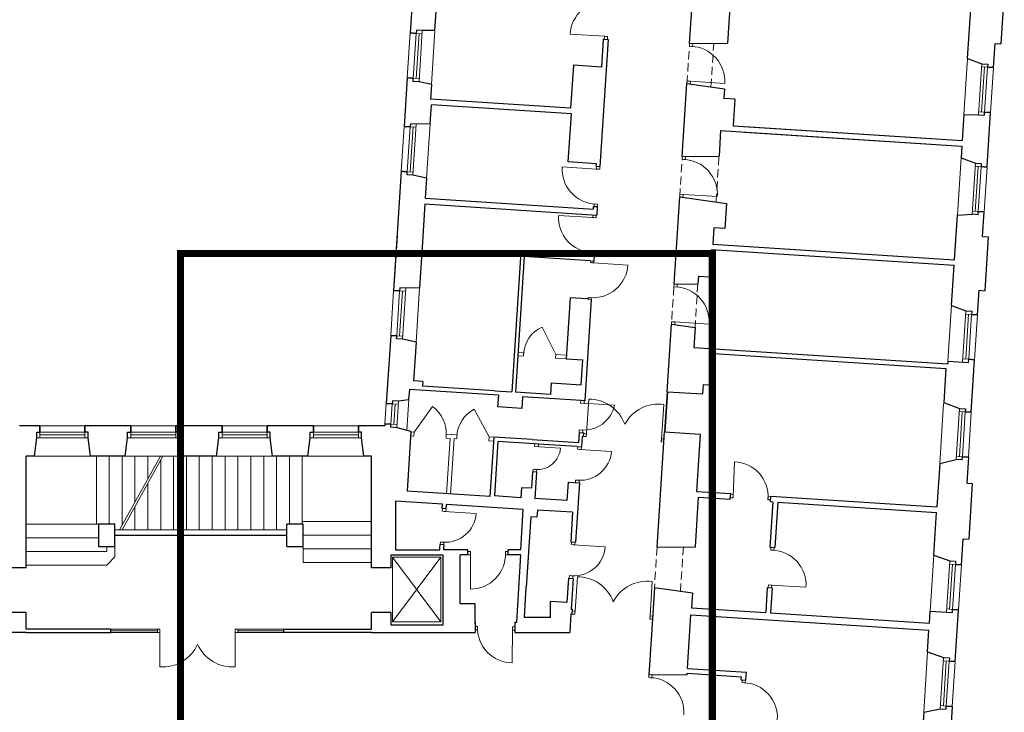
# Model space of a CAD drawing. Header units: centimetres. Extents: x 690840 to 714026, y 27673 to 40762.
# Tile 69 of 162: x 701422 to 701544, y 34511 to 34597. Entities that reach past the tile are written whole.
import ezdxf

# ---------------------------------------------------------------- set-up
doc = ezdxf.new("R2010")
doc.units = ezdxf.units.CM
doc.linetypes.add('DASHED', pattern=[19.05, 12.7, -6.35])
for name, color, linetype, lineweight in [('Drzwi i okna', 51, 'Continuous', 9), ('Przekrojowa', 253, 'Continuous', 25), ('Ramka', 255, 'Continuous', 9), ('S3_obrys zakresu', 1, 'Continuous', 5), ('Widokowa', 140, 'Continuous', 9)]:
    doc.layers.add(name, color=color, linetype=linetype, lineweight=lineweight)

# ---------------------------------------------------------------- blocks, each defined once
blk = doc.blocks.new('zw$2918')
at = {"layer": 'Drzwi i okna', "color": 0}
for p, q in [((3449.9, -1485.6), (3364.5, -1480.3)), ((3448.9, -1485.5), (3457.8, -1486.1)), ((3449.4, -1492.6), (3449.9, -1485.6)), ((3457.8, -1486.1), (3457.4, -1493.1)), ((3661.2, -1510.3), (3661.7, -1503.7)), ((3670.2, -1510.9), (3661.2, -1510.3)), ((3669.2, -1510.8), (3669.6, -1504.2)), ((3669.2, -1510.8), (3669.2, -1510.8)), ((3669.6, -1504.2), (3669.6, -1504.2)), ((3655.6, -1597), (3655.2, -1603.5)), ((3664.6, -1597.6), (3655.6, -1597)), ((3663.2, -1604), (3663.6, -1597.5)), ((3663.6, -1597.5), (3748.9, -1603)), ((3642.9, -1791.7), (3643.5, -1785.1)), ((3650.9, -1792.2), (3651.4, -1785)), ((3651.3, -1785.6), (3651.3, -1785.6)), ((3430.1, -1816), (3344.8, -1810.6)), ((3430.5, -1809), (3430.1, -1816)), ((3438.1, -1816.6), (3438.5, -1809.5)), ((3651.9, -1792.3), (3642.9, -1791.7)), ((3650.9, -1792.2), (3650.9, -1792.2)), ((3429.1, -1816), (3438.1, -1816.6)), ((3637.4, -1878.4), (3637, -1884.9)), ((3646.4, -1879), (3637.4, -1878.4)), ((3644.9, -1886), (3645.4, -1879)), ((3645.4, -1879), (3730.7, -1884.4)), ((3423.5, -1902.7), (3432.5, -1903.3)), ((3424.5, -1902.8), (3424.1, -1908.8)), ((3432.5, -1903.3), (3432.1, -1909.3)), ((3421.3, -1936.7), (3336, -1931.2)), ((3421.8, -1929.7), (3421.3, -1936.7)), ((3429.3, -1937.3), (3429.7, -1930.2)), ((3420.3, -1936.7), (3429.3, -1937.3)), ((3414.7, -2023.4), (3423.7, -2024)), ((3415.7, -2023.5), (3415.3, -2029.5)), ((3423.7, -2024), (3423.3, -2030)), ((3415.1, -2048.8), (3415.3, -2044.5)), ((3424, -2049.4), (3415.1, -2048.8)), ((3423.3, -2045.1), (3423, -2049.3)), ((3423, -2049.3), (3508.4, -2054.9)), ((3622.6, -2109.1), (3623, -2102.5)), ((3630.6, -2109.6), (3631, -2103)), ((3631, -2103), (3631, -2103)), ((3631.6, -2109.6), (3622.6, -2109.1)), ((3630.6, -2109.6), (3630.6, -2109.5)), ((3409.4, -2135.5), (3409.1, -2139.3)), ((3418.4, -2136.1), (3409.4, -2135.5)), ((3417.4, -2136), (3417.1, -2139.9)), ((3617, -2195.8), (3616.6, -2202.3)), ((3626, -2196.4), (3617, -2195.8)), ((3624.6, -2202.8), (3625, -2196.3)), ((3625, -2196.3), (3710.3, -2201.8)), ((3390.5, -2398.4), (3390.9, -2391.8)), ((3399.6, -2399), (3390.6, -2398.4)), ((3395, -2398.7), (3474.8, -2403.8)), ((3399.5, -2399), (3399.9, -2392.4)), ((3405.2, -2473.6), (3411.2, -2388.3)), ((3591.8, -2486.9), (3598, -2401.6)), ((3387.1, -2464.9), (3386.7, -2471.4)), ((3396.1, -2465.5), (3387.1, -2464.9)), ((3395.7, -2472), (3396.1, -2465.5)), ((3405.3, -2472.6), (3404.7, -2481.6)), ((3404.7, -2481.6), (3398.2, -2481.2)), ((3398.7, -2473.2), (3405.2, -2473.6)), ((3591.8, -2485.9), (3591.2, -2494.9)), ((3591.2, -2494.9), (3597.7, -2495.4)), ((3598.2, -2487.4), (3591.8, -2486.9)), ((3276.3, -2506.3), (3276.7, -2499.7)), ((3285.3, -2506.8), (3276.3, -2506.3)), ((3276.3, -2506.3), (3340.7, -2510.4)), ((3285.3, -2506.8), (3285.7, -2500.3)), ((3383.1, -2513.1), (3383.5, -2506.6)), ((3392.1, -2513.7), (3383.2, -2513.2)), ((3387.6, -2513.4), (3467.4, -2518.6)), ((3392.1, -2513.7), (3392.5, -2507.1)), ((3769.9, -2629.7), (3773.5, -2544.3)), ((3272.7, -2563.1), (3272.2, -2569.5)), ((3281.6, -2563.6), (3272.7, -2563.1)), ((3281.2, -2570.1), (3281.6, -2563.6)), ((3378.2, -2589.9), (3377.7, -2596.4)), ((3387.1, -2590.5), (3378.2, -2589.9)), ((3386.7, -2597), (3387.1, -2590.5)), ((3769.7, -2634.2), (3763.1, -2633.9)), ((3770.1, -2626.3), (3763.5, -2625.9)), ((3770.2, -2625.3), (3769.7, -2634.2)), ((3857, -2629.9), (3856.5, -2638.9)), ((3856.5, -2638.9), (3863, -2639.3)), ((3863.4, -2631.3), (3856.9, -2630.9)), ((3046.8, -2667.4), (3047.3, -2660.8)), ((3055.9, -2667.9), (3046.9, -2667.4)), ((3051.3, -2667.7), (3131.2, -2672.8)), ((3055.8, -2667.9), (3056.2, -2661.4)), ((3041.9, -2744.1), (3041.5, -2750.6)), ((3050.9, -2744.7), (3041.9, -2744.1)), ((3050.5, -2751.2), (3050.9, -2744.7)), ((3367.7, -2750.6), (3368.1, -2744.1)), ((3376.7, -2751.2), (3367.7, -2750.6)), ((3372.2, -2750.9), (3452, -2756.1)), ((3376.7, -2751.2), (3377.1, -2744.6)), ((3863.3, -2763.9), (3863.8, -2757.2)), ((3872.3, -2764.5), (3863.3, -2763.9)), ((3871.3, -2764.4), (3871.7, -2757.7)), ((3116.9, -2767.6), (3110.4, -2767.5)), ((3110.4, -2775.5), (3116.9, -2775.6)), ((3116.9, -2775.6), (3116.7, -2861.1)), ((3116.9, -2776.6), (3116.9, -2767.6)), ((3203.8, -2776.7), (3203.8, -2767.7)), ((3203.8, -2767.7), (3210.4, -2767.7)), ((3203.8, -2775.7), (3210.4, -2775.7)), ((3362.7, -2827.4), (3362.3, -2833.9)), ((3371.7, -2828), (3362.7, -2827.4)), ((3371.3, -2834.5), (3371.7, -2828)), ((3376.8, -2915.7), (3382.7, -2830.4)), ((3563.4, -2927.7), (3569, -2842.4)), ((3857.8, -2850.7), (3857.4, -2857.1)), ((3866.8, -2851.2), (3857.8, -2850.7)), ((3865.3, -2857.6), (3865.7, -2851.2)), ((3865.7, -2851.2), (3951.1, -2856.6)), ((3376.2, -2923.6), (3369.7, -2923.2)), ((3370.2, -2915.3), (3376.7, -2915.7)), ((3376.8, -2914.7), (3376.2, -2923.6)), ((3563.4, -2926.7), (3562.8, -2935.7)), ((3562.8, -2935.7), (3569.3, -2936.1)), ((3569.9, -2928.2), (3563.4, -2927.7)), ((2344.7, -2961.1), (2338.2, -2961.1)), ((2344.7, -2970.1), (2344.7, -2961.1)), ((2531.8, -2970.1), (2531.7, -2961.1)), ((2531.7, -2961.1), (2538.2, -2961.1)), ((3134.3, -2954.4), (3128.8, -2954.3)), ((3134.2, -2962.4), (3128.8, -2962.3)), ((3134.2, -2963.4), (3134.3, -2954.4)), ((3221.2, -2959.2), (3220.4, -3044.7)), ((3221.1, -2964.2), (3221.2, -2955.2)), ((3221.2, -2955.2), (3227.9, -2955.2)), ((2338.2, -2969.1), (2344.7, -2969.1)), ((2344.7, -2969.1), (2344.6, -3054.6)), ((2538.2, -2969.1), (2531.8, -2969.1)), ((2531.8, -2969.1), (2531.9, -3054.6)), ((3227.4, -2963.2), (3221.2, -2963.2)), ((3559.9, -3081.2), (3560.3, -3074.6)), ((3568.8, -3081.8), (3559.9, -3081.2)), ((3567.8, -3081.8), (3568.3, -3075.1)), ((3792, -3093.7), (3792.4, -3087)), ((3800.9, -3094.3), (3792, -3093.7)), ((3800, -3094.2), (3800.4, -3087.5))]:
    blk.add_line(p, q, dxfattribs=at)
at = {"layer": 'Drzwi i okna', "color": 0, "ltscale": 1.6}
for p, q in [((3329.2, -2277.6), (3294.8, -2209.1)), ((2976.8, -2470.3), (3022.7, -2406.9)), ((3163, -2482.3), (3125.6, -2413.6))]:
    blk.add_line(p, q, dxfattribs=at)
for centre, radius, start, end in [((3451.1, -1485.5), 86.7, 84.979, 176.5896), ((3662.4, -1597.3), 86.7, 356.2036, 87.8142), ((3431.3, -1816.3), 86.7, 176.193, 267.8036), ((3644.1, -1878.7), 86.7, 356.2036, 87.8142), ((3422.5, -1937), 86.7, 176.193, 267.8036), ((3421.8, -2049.4), 86.7, 264.7676, 356.3783), ((3623.8, -2196), 86.7, 356.2036, 87.8142), ((3326.4, -2279.7), 77.4, 114.1138, 177.9529), ((3410.9, -2483.8), 95.4, 20.051, 89.8558), ((2975.9, -2472.7), 80.7, 354.5264, 54.6033), ((3163.5, -2484.8), 80.7, 117.9982, 178.0752), ((3399, -2388.1), 77.4, 264.5446, 348.3084), ((3584.7, -2496.1), 95.4, 81.999, 151.8038), ((3283.1, -2505.9), 57.8, 264.0905, 355.5263), ((3770.1, -2631), 86.7, 356.1135, 87.7241), ((3864.5, -2850.9), 86.7, 356.2036, 87.8142), ((3117.1, -2774.3), 86.7, 269.771, 1.3816), ((3382.5, -2925.8), 95.4, 20.4286, 90.2334), ((3556.3, -2937), 95.4, 82.3767, 152.1814), ((3221, -2957.9), 86.7, 177.9873, 269.5979), ((2351.1, -2959.4), 95.4, 266.0716, 335.8764), ((2525.3, -2959.4), 95.4, 204.1236, 273.9284), ((3561, -3168.2), 86.7, 356.2036, 87.8142), ((3793.2, -3180.7), 86.7, 356.2036, 87.8142)]:
    blk.add_arc(centre, radius, start, end, dxfattribs=at)
at = {"layer": 'Drzwi i okna', "color": 0}
for centre, radius, start, end in [((3458.1, -1407.8), 78.2, 264.816, 268.1145), ((3428.5, -1894.2), 78.2, 84.6681, 87.9667), ((3419.7, -2014.9), 78.2, 84.6681, 87.9667), ((3414.5, -2127.1), 78.2, 84.6046, 87.9032), ((3482.9, -2482.5), 78.2, 174.3635, 177.6621), ((3513.6, -2484.6), 78.2, 354.1927, 357.4913), ((3389.8, -2512.7), 77.8, 266.3349, 355.7089), ((3283.2, -2485.4), 78.2, 264.6739, 267.9724), ((3388.7, -2512.3), 78.2, 264.6779, 267.9764), ((3778.7, -2630.1), 78.2, 355.2588, 358.5574), ((3053.6, -2667), 77.8, 266.3349, 355.7089), ((3052.5, -2666.5), 78.2, 264.6779, 267.9764), ((3374.4, -2750.2), 77.8, 266.3349, 355.7089), ((3195, -2772.3), 78.2, 178.2461, 181.5447), ((3373.3, -2749.8), 78.2, 264.6779, 267.9764), ((3454.5, -2924), 78.2, 174.7412, 178.0397), ((3485.2, -2926), 78.2, 354.5703, 357.8689), ((3143.1, -2959), 78.2, 357.8242, 1.1228), ((2422.8, -2965.8), 78.2, 178.2653, 181.5639), ((2453.6, -2965.8), 78.2, 358.4361, 1.7347)]:
    blk.add_arc(centre, radius, start, end, dxfattribs=at)
at = {"layer": 'Przekrojowa', "color": 0, "ltscale": 1.6}
for p, q in [((2983, -1227.9), (2966.9, -1477.4)), ((3028.5, -1470.8), (3039.3, -1304.8)), ((3764.6, -1367.5), (3755.9, -1502.6)), ((4444.1, -1367.3), (4435.3, -1504.5)), ((3661.7, -1503.7), (3667.2, -1417.9)), ((4352.7, -1540.8), (4361.4, -1406)), ((3028.5, -1470.8), (2997.1, -1471.5)), ((3458.9, -1493.2), (3438.5, -1809.5)), ((3446.9, -1492.4), (3442.4, -1562.3)), ((3446.9, -1492.4), (3458.9, -1493.2)), ((3661.7, -1503.7), (3755.9, -1502.6)), ((4417.4, -1563.4), (4421.3, -1503.6)), ((4421.3, -1503.6), (4435.3, -1504.5)), ((4352.7, -1540.8), (4388.2, -1553.8)), ((3372.6, -1557.8), (3365.7, -1664.6)), ((3442.4, -1562.3), (3372.6, -1557.8)), ((2959.7, -1589.1), (2951.9, -1709.9)), ((3019.8, -1605.3), (2988.9, -1598.8)), ((3019.8, -1605.3), (3017.4, -1642.1)), ((3643.5, -1785.1), (3655.2, -1603.5)), ((3655.2, -1603.5), (3748.6, -1616.7)), ((3748.6, -1616.7), (3747, -1640.5)), ((3016.5, -1703.3), (3019.5, -1656.2)), ((3365.7, -1664.6), (3017.4, -1642.1)), ((3367.8, -1678.7), (3019.5, -1656.2)), ((3774, -1642.2), (3747, -1640.5)), ((3774, -1642.2), (3769.7, -1708.5)), ((3360.1, -1798.2), (3367.8, -1678.7)), ((4343.7, -1680.4), (4339.5, -1745.3)), ((4343.7, -1680.3), (4380, -1681)), ((4401.5, -1809.9), (4410.2, -1675.2)), ((3016.5, -1703.3), (2982.1, -1704)), ((3769.7, -1708.5), (4339.5, -1745.3)), ((3769.7, -1708.5), (4339.5, -1745.3)), ((3798.6, -1710.4), (4339.5, -1745.3)), ((3798.6, -1710.4), (4339.5, -1745.3)), ((3738.9, -1720.1), (3734.8, -1784)), ((3738.9, -1720.1), (4338.6, -1758.9)), ((3797.8, -1723.9), (4338.6, -1758.9)), ((4338.6, -1758.9), (4336.8, -1788.2)), ((3643.4, -1785.1), (3734.8, -1784)), ((3429.9, -1802.7), (3360.1, -1798.2)), ((3429.5, -1809), (3429.9, -1802.7)), ((3429.5, -1809), (3438.5, -1809.5)), ((4336.8, -1788.2), (4372.3, -1801.2)), ((2944.7, -1821.6), (2925.6, -2118)), ((3007.7, -1838.5), (2973.9, -1831.3)), ((3007.7, -1838.5), (3004.5, -1888.8)), ((3623, -2102.5), (3637, -1884.9)), ((3637, -1884.9), (3753.3, -1901.4)), ((3003.6, -1902.7), (2997.4, -1998.2)), ((3003.6, -1902.7), (3430.7, -1930.3)), ((3004.5, -1888.8), (3422.6, -1915.7)), ((3422.6, -1915.7), (3423.1, -1908.8)), ((3423.1, -1908.8), (3432.1, -1909.3)), ((3432.1, -1909.3), (3430.7, -1930.3)), ((3753.3, -1901.4), (3749.2, -1964.3)), ((4320.4, -2041.7), (4327.5, -1931.1)), ((4327.5, -1931.1), (4364.1, -1928.5)), ((4378.8, -1929.5), (4364.1, -1928.5)), ((4390.3, -1983.6), (4394.2, -1922.7)), ((2934.4, -1981.3), (2925.6, -2118)), ((3722.3, -1962.5), (3719.6, -2002.9)), ((3749.2, -1964.3), (3722.3, -1962.5)), ((2997.4, -1998.2), (2990.1, -2111.4)), ((3719.6, -2002.9), (4320.4, -2041.7)), ((4390.3, -1983.6), (4404.3, -1984.5)), ((4404.3, -1984.5), (4395.6, -2118.6)), ((3242.4, -2022.4), (3219.9, -2370.6)), ((3415, -2033.5), (3242.4, -2022.4)), ((3415.2, -2029.5), (3415, -2033.5)), ((3415.2, -2029.5), (3424.3, -2030.1)), ((3424.3, -2030.1), (3423.3, -2045.1)), ((3715.8, -2016.3), (3711.4, -2084.1)), ((3715.8, -2016.3), (4319.5, -2055.2)), ((3250.6, -2033.9), (3228.7, -2371.2)), ((3414.3, -2044.5), (3250.6, -2033.9)), ((3414.3, -2044.5), (3423.3, -2045.1)), ((4313, -2155.9), (4319.5, -2055.2)), ((3623, -2102.5), (3682.2, -2101.8)), ((3683.4, -2082.3), (3682.2, -2101.8)), ((3683.4, -2082.3), (3711.4, -2084.1)), ((2990.1, -2111.4), (2955.8, -2112.2)), ((4377.7, -2178.6), (4381.7, -2117.7)), ((4381.7, -2117.7), (4395.6, -2118.6)), ((3364.3, -2136.4), (3354.5, -2288.2)), ((3408.1, -2139.3), (3364.3, -2136.4)), ((3417.1, -2139.9), (3400.8, -2392.4)), ((3408.1, -2139.3), (3417.2, -2139.9)), ((4313, -2155.9), (4348.5, -2168.9)), ((3605.8, -2369.9), (3616.6, -2202.3)), ((3616.6, -2202.3), (3675.2, -2210.6)), ((3675.2, -2210.6), (3672, -2260)), ((2918.4, -2229.8), (2907.4, -2399.4)), ((2981.4, -2246.6), (2947.6, -2239.5)), ((2981.4, -2246.6), (2975.2, -2342.8)), ((3672, -2260), (4303.7, -2300.7)), ((3718.1, -2353.1), (3723.1, -2275.3)), ((3723.1, -2275.3), (4298.9, -2312.4)), ((3354.5, -2288.2), (3396.2, -2290.9)), ((3392.2, -2352.8), (3396.2, -2290.9)), ((4304.1, -2293.9), (4303.7, -2300.7)), ((4362.1, -2421.1), (4370.5, -2290.4)), ((4298.9, -2312.4), (4293.5, -2397)), ((2998.2, -2344.3), (2975.2, -2342.8)), ((2998.2, -2344.3), (2997.4, -2356.3)), ((3317.6, -2348), (3315.7, -2376.8)), ((3317.6, -2348), (3392.2, -2352.8)), ((2964.8, -2364.3), (2963.1, -2390.5)), ((3186.3, -2378.6), (2964.8, -2364.3)), ((3177.2, -2367.9), (2997.4, -2356.3)), ((3177.2, -2367.9), (3219.9, -2370.6)), ((3315.7, -2376.8), (3228.7, -2371.2)), ((3605.8, -2369.9), (3694.6, -2375.6)), ((3694.6, -2375.6), (3696.1, -2351.7)), ((3696.1, -2351.7), (3718.1, -2353.1)), ((2963.1, -2390.5), (2937.6, -2393.6)), ((3186.3, -2378.6), (3184.4, -2407.5)), ((3246.1, -2382.5), (3244.3, -2411.4)), ((3391.8, -2391.9), (3246.1, -2382.5)), ((3400.8, -2392.4), (3391.8, -2391.9)), ((4293.5, -2397), (4332.9, -2411.4)), ((3244.3, -2411.4), (3184.4, -2407.5)), ((2046.2, -2455.3), (1995.8, -2455.3)), ((2272.2, -2455.3), (2158.2, -2455.3)), ((2499.2, -2455.3), (2384.2, -2455.3)), ((2726.2, -2455.3), (2611.2, -2455.3)), ((2903.8, -2455.3), (2838.2, -2455.3)), ((2904.2, -2449.8), (2903.8, -2455.3)), ((2968.8, -2468.8), (2932.2, -2459.4)), ((2968.8, -2468.8), (2959.2, -2617.5)), ((3386.7, -2471.4), (3385.1, -2496.6)), ((3386.7, -2471.4), (3398.8, -2472.2)), ((3398.2, -2481.2), (3398.8, -2472.2)), ((3580.8, -2757.1), (3599.3, -2469.7)), ((3599.3, -2469.7), (3688.2, -2475.4)), ((2032.6, -2530.3), (2038.4, -2485.1)), ((2171.7, -2530.3), (2166, -2485.1)), ((2258.6, -2530.3), (2264.4, -2485.1)), ((2397.7, -2530.3), (2392, -2485.1)), ((2485.6, -2530.3), (2491.4, -2485.1)), ((2624.7, -2530.3), (2619, -2485.1)), ((2712.6, -2530.3), (2718.4, -2485.1)), ((2851.7, -2530.3), (2846, -2485.1)), ((3174.5, -2483.1), (3165, -2630.7)), ((3270.3, -2489.2), (3174.5, -2483.1)), ((3184.9, -2493.7), (3176.2, -2629.5)), ((3275.7, -2499.6), (3184.9, -2493.7)), ((3270.3, -2489.2), (3385.1, -2496.6)), ((3393.4, -2507.2), (3395.1, -2481)), ((3395.1, -2481), (3398.2, -2481.2)), ((3688.2, -2475.4), (3678.9, -2618.1)), ((3285.7, -2500.3), (3275.7, -2499.6)), ((3381.5, -2506.4), (3285.7, -2500.3)), ((3381.5, -2506.4), (3393.4, -2507.2)), ((2011.9, -2808.1), (2011.9, -2530.3)), ((2032.6, -2530.3), (2011.9, -2530.3)), ((2258.6, -2530.3), (2171.7, -2530.3)), ((2485.6, -2530.3), (2397.7, -2530.3)), ((2712.6, -2530.3), (2624.7, -2530.3)), ((2870.9, -2530.3), (2851.7, -2530.3)), ((2870.9, -2808.1), (2870.9, -2530.3)), ((4283.7, -2548.6), (4324.7, -2538.7)), ((4339.5, -2539.7), (4324.7, -2538.7)), ((4354.9, -2532.9), (4350.7, -2597.7)), ((3271.2, -2569.5), (3268.6, -2610.4)), ((3281.2, -2570.1), (3271.2, -2569.5)), ((3281.2, -2570.1), (3277, -2636)), ((4283.7, -2548.6), (4276.7, -2656.7)), ((3165, -2630.7), (2959.2, -2617.5)), ((3243.6, -2608.8), (3242, -2633.7)), ((3268.6, -2610.4), (3243.6, -2608.8)), ((3359.8, -2595.2), (3356.8, -2641.1)), ((3359.8, -2595.2), (3387.6, -2597)), ((3387.6, -2597), (3378.1, -2744.7)), ((3678.9, -2618.1), (3763.8, -2623.6)), ((4350.7, -2597.7), (4364.7, -2598.6)), ((4364.7, -2598.6), (4355.8, -2736.8)), ((3046.9, -2649.8), (2930.1, -2642.2)), ((2930.1, -2642.2), (2930.1, -2763.2)), ((3242, -2633.7), (3176.2, -2629.5)), ((3356.8, -2641.1), (3277, -2636)), ((3676.1, -2756), (3684.1, -2632.1)), ((3684.1, -2632.1), (3762.9, -2637.2)), ((3762.9, -2637.2), (3763.8, -2623.6)), ((3868.7, -2644), (3861.4, -2757.1)), ((3862.8, -2643.6), (3863.6, -2630.1)), ((3862.8, -2643.6), (3868.7, -2644)), ((3863.6, -2630.1), (4276.7, -2656.7)), ((3046.3, -2660.7), (3046.9, -2649.8)), ((3056.2, -2661.4), (3046.3, -2660.7)), ((3056.2, -2661.4), (3056.8, -2650.4)), ((3247.5, -2662.7), (3056.8, -2650.4)), ((3241.8, -2763.5), (3247.5, -2662.7)), ((3283.1, -2664.4), (3281.9, -2682.4)), ((3370.9, -2670.1), (3283.1, -2664.4)), ((3880.7, -2644.8), (3873.4, -2757.9)), ((3880.7, -2644.8), (4275.8, -2670.3)), ((3267, -2681.4), (3255.7, -2856.1)), ((3281.9, -2682.4), (3267, -2681.4)), ((3370.9, -2670.1), (3366.3, -2743.9)), ((4269, -2776.7), (4275.8, -2670.3)), ((2191.9, -2699.8), (2191.9, -2754.8)), ((2232.9, -2699.8), (2191.9, -2699.8)), ((2232.9, -2754.8), (2232.9, -2699.8)), ((2659.9, -2754.8), (2659.9, -2699.8)), ((2700.9, -2699.8), (2659.9, -2699.8)), ((2700.9, -2754.8), (2700.9, -2699.8)), ((2232.9, -2726.8), (2659.9, -2726.8)), ((4337.6, -2800.8), (4341.8, -2735.9)), ((4341.8, -2735.9), (4355.8, -2736.8)), ((2191.9, -2754.8), (2232.9, -2754.8)), ((2659.9, -2754.8), (2700.9, -2754.8)), ((2930.1, -2763.2), (3040.5, -2763.2)), ((3040.5, -2763.2), (3040.8, -2758.7)), ((3040.8, -2758.7), (3041.2, -2750.4)), ((3051.2, -2751), (3041.2, -2750.4)), ((3050.5, -2763.5), (3050.7, -2759.3)), ((3090.8, -2763.5), (3050.5, -2763.5)), ((3050.7, -2759.3), (3051.2, -2751)), ((3110.4, -2763.5), (3090.8, -2763.5)), ((3110.4, -2775.5), (3110.4, -2763.5)), ((3241.8, -2763.5), (3210.4, -2763.5)), ((3210.4, -2775.5), (3210.4, -2763.5)), ((3366.3, -2743.9), (3378.1, -2744.7)), ((3580.8, -2757.1), (3676.1, -2756)), ((3861.4, -2757.1), (3873.4, -2757.9)), ((3048.6, -2777), (2918.9, -2777)), ((2918.9, -2777), (2918.9, -2808.1)), ((3048.6, -2949.8), (3048.6, -2777)), ((3090.8, -2897.5), (3090.8, -2775.5)), ((3110.4, -2775.5), (3090.8, -2775.5)), ((3241.8, -2775.5), (3210.4, -2775.5)), ((3232.4, -2943.5), (3241.8, -2775.5)), ((4269, -2776.7), (4308.4, -2791.1)), ((2011.9, -2808.1), (1963.9, -2808.1)), ((2918.9, -2808.1), (2870.9, -2808.1)), ((3360.5, -2833.8), (3356.7, -2894.6)), ((3360.5, -2833.8), (3356.7, -2894.6)), ((3360.5, -2833.8), (3372.3, -2834.5)), ((3372.3, -2834.5), (3367.4, -2911.1)), ((3250.8, -2931.7), (3255.7, -2856.1)), ((3574.4, -2856.9), (3566.8, -2974.4)), ((3574.4, -2856.9), (3668.7, -2870.3)), ((3854.9, -2857), (3850.9, -2919.8)), ((3854.9, -2857), (3866.9, -2857.7)), ((3866.9, -2857.7), (3862.9, -2920.6)), ((3668.7, -2870.3), (3666.3, -2907.9)), ((3128.8, -2897.5), (3090.8, -2897.5)), ((3128.8, -2947.5), (3128.8, -2897.5)), ((3315.6, -2931.7), (3315.6, -2892)), ((3356.7, -2894.6), (3315.6, -2892)), ((3367.4, -2911.1), (3370.5, -2911.3)), ((3369.7, -2923.2), (3370.5, -2911.3)), ((3666.3, -2907.9), (3850.9, -2919.8)), ((4322.1, -3041.3), (4330.4, -2912.5)), ((2011.9, -2919.1), (1963.9, -2919.1)), ((2011.9, -2961.1), (2011.9, -2919.1)), ((2870.9, -2961.1), (2870.9, -2919.1)), ((2918.9, -2919.1), (2870.9, -2919.1)), ((2918.9, -2919.1), (2918.9, -2949.8)), ((3315.6, -2931.7), (3250.8, -2931.7)), ((3366.6, -2923), (3363.6, -2969.1)), ((3366.6, -2923), (3369.7, -2923.2)), ((3366.6, -2923), (3369.7, -2923.2)), ((3656.5, -3058.7), (3665.1, -2925.5)), ((3665.1, -2925.5), (4256.9, -2963.7)), ((3862.9, -2920.6), (4258, -2946.1)), ((4258, -2946.1), (4260, -2915.8)), ((2222.8, -2961.1), (2011.9, -2961.1)), ((2222.8, -2969.1), (2222.8, -2961.1)), ((2652.8, -2969.1), (2652.8, -2961.1)), ((2652.8, -2961.1), (2870.9, -2961.1)), ((2918.9, -2949.8), (3048.6, -2949.8)), ((3128.8, -2943.5), (3128.8, -2969.1)), ((3227.4, -2943.5), (3227.4, -2969.1)), ((3227.4, -2943.5), (3232.4, -2943.5)), ((2011.9, -2969.1), (1787.9, -2969.1)), ((1999.9, -2969.1), (1996.9, -2969.1)), ((2011.9, -2969.1), (2222.8, -2969.1)), ((2870.9, -2969.1), (2652.8, -2969.1)), ((2870.9, -2969.1), (3128.8, -2969.1)), ((3227.4, -2969.1), (3363.6, -2969.1)), ((3566.8, -2974.4), (3560.3, -3074.7)), ((4253.5, -3017.2), (4256.9, -2963.7)), ((4253.5, -3017.2), (4292.9, -3031.6)), ((3656.5, -3058.7), (3803.2, -3068.2)), ((3560.3, -3074.7), (3655.6, -3073.5)), ((3655.6, -3073.5), (3655.8, -3070.7)), ((3655.8, -3070.7), (3790.4, -3079.4)), ((3790, -3087), (3790.4, -3079.4)), ((3801.9, -3087.8), (3803.2, -3068.2)), ((3790, -3087), (3801.9, -3087.8)), ((4314.9, -3153), (4309.4, -3237.8)), ((4243.8, -3167.5), (4237.3, -3269.1)), ((4243.8, -3167.5), (4284.7, -3158.9))]:
    blk.add_line(p, q, dxfattribs=at)
at = {"layer": 'Przekrojowa', "color": 0}
for p, q in [((2981.8, -1478.3), (2966.9, -1477.4)), ((2966.9, -1477.4), (2981.8, -1478.3)), ((2982.3, -1470.6), (2981.8, -1478.3)), ((2997.1, -1471.5), (2982.3, -1470.6)), ((4388.2, -1553.8), (4403, -1554.7)), ((4403, -1554.7), (4402.5, -1562.5)), ((4402.5, -1562.5), (4417.4, -1563.4)), ((4417.4, -1563.4), (4402.5, -1562.5)), ((2974.6, -1590.1), (2959.7, -1589.1)), ((2959.7, -1589.1), (2974.6, -1590.1)), ((2974.1, -1597.8), (2974.6, -1590.1)), ((2988.9, -1598.8), (2974.1, -1597.8)), ((4380, -1681), (4394.8, -1682)), ((4394.8, -1682), (4395.3, -1674.2)), ((4395.3, -1674.2), (4410.2, -1675.2)), ((4410.2, -1675.2), (4395.3, -1674.2)), ((2966.8, -1710.8), (2951.9, -1709.9)), ((2951.9, -1709.9), (2966.8, -1710.8)), ((2967.3, -1703.1), (2966.8, -1710.8)), ((2982.1, -1704), (2967.3, -1703.1)), ((4372.3, -1801.2), (4387, -1802.2)), ((4387, -1802.2), (4386.5, -1810)), ((4386.5, -1810), (4401.5, -1810.9)), ((4401.5, -1810.9), (4386.5, -1810)), ((2959.6, -1822.6), (2944.7, -1821.6)), ((2944.7, -1821.6), (2959.6, -1822.6)), ((2959.1, -1830.4), (2959.6, -1822.6)), ((2973.9, -1831.3), (2959.1, -1830.4)), ((4378.8, -1929.5), (4379.3, -1921.7)), ((4379.3, -1921.7), (4394.2, -1922.7)), ((4394.2, -1922.7), (4379.3, -1921.7)), ((2940.5, -2119), (2925.6, -2118)), ((2925.6, -2118), (2940.5, -2119)), ((2941, -2111.2), (2940.5, -2119)), ((2955.8, -2112.2), (2941, -2111.2)), ((4348.5, -2168.9), (4363.3, -2169.9)), ((4363.3, -2169.9), (4362.8, -2177.6)), ((4362.8, -2177.6), (4377.7, -2178.6)), ((4377.7, -2178.6), (4362.8, -2177.6)), ((2933.3, -2230.8), (2918.4, -2229.8)), ((2918.4, -2229.8), (2933.3, -2230.8)), ((2932.8, -2238.5), (2933.3, -2230.8)), ((2947.6, -2239.5), (2932.8, -2238.5)), ((4304.1, -2293.9), (4355.1, -2297.2)), ((4355.1, -2297.2), (4355.6, -2289.4)), ((4355.6, -2289.4), (4370.5, -2290.4)), ((4370.5, -2290.4), (4355.6, -2289.4)), ((2922.9, -2392.7), (2922.4, -2400.4)), ((2937.6, -2393.6), (2922.9, -2392.7)), ((2937.6, -2393.6), (2922.9, -2392.7)), ((2922.4, -2400.4), (2907.4, -2399.4)), ((2907.4, -2399.4), (2922.4, -2400.4)), ((4332.9, -2411.4), (4347.7, -2412.4)), ((4347.7, -2412.4), (4347.2, -2420.1)), ((4347.2, -2420.1), (4362.1, -2421.1)), ((4362.1, -2421.1), (4347.2, -2420.1)), ((2038.4, -2485.1), (2038.4, -2470.3)), ((2038.4, -2470.3), (2046.2, -2470.3)), ((2046.2, -2470.3), (2046.2, -2455.3)), ((2046.2, -2455.3), (2046.2, -2470.3)), ((2158.2, -2470.3), (2158.2, -2455.3)), ((2158.2, -2455.3), (2158.2, -2470.3)), ((2166, -2470.3), (2158.2, -2470.3)), ((2166, -2485.1), (2166, -2470.3)), ((2264.4, -2485.1), (2264.4, -2470.3)), ((2264.4, -2470.3), (2272.2, -2470.3)), ((2272.2, -2470.3), (2272.2, -2455.3)), ((2272.2, -2455.3), (2272.2, -2470.3)), ((2384.2, -2470.3), (2384.2, -2455.3)), ((2384.2, -2455.3), (2384.2, -2470.3)), ((2392, -2470.3), (2384.2, -2470.3)), ((2392, -2485.1), (2392, -2470.3)), ((2491.4, -2485.1), (2491.4, -2470.3)), ((2491.4, -2470.3), (2499.2, -2470.3)), ((2499.2, -2470.3), (2499.2, -2455.3)), ((2499.2, -2455.3), (2499.2, -2470.3)), ((2611.2, -2470.3), (2611.2, -2455.3)), ((2611.2, -2455.3), (2611.2, -2470.3)), ((2619, -2470.3), (2611.2, -2470.3)), ((2619, -2485.1), (2619, -2470.3)), ((2718.4, -2485.1), (2718.4, -2470.3)), ((2718.4, -2470.3), (2726.2, -2470.3)), ((2726.2, -2470.3), (2726.2, -2455.3)), ((2726.2, -2455.3), (2726.2, -2470.3)), ((2838.2, -2470.3), (2838.2, -2455.3)), ((2838.2, -2455.3), (2838.2, -2470.3)), ((2846, -2470.3), (2838.2, -2470.3)), ((2846, -2485.1), (2846, -2470.3)), ((2919.1, -2450.8), (2904.2, -2449.8)), ((2904.2, -2449.8), (2919.1, -2450.8)), ((2918.6, -2458.5), (2919.1, -2450.8)), ((2933.4, -2459.5), (2918.6, -2458.5)), ((4339.5, -2539.7), (4340, -2531.9)), ((4340, -2531.9), (4354.9, -2532.9)), ((4354.9, -2532.9), (4340, -2531.9)), ((4308.4, -2791.1), (4323.2, -2792)), ((4323.2, -2792), (4322.7, -2799.8)), ((4322.7, -2799.8), (4337.6, -2800.8)), ((4337.6, -2800.8), (4322.7, -2799.8)), ((4315, -2919.3), (4315.5, -2911.6)), ((4315.5, -2911.6), (4330.4, -2912.5)), ((4330.4, -2912.5), (4315.5, -2911.6)), ((4260, -2915.8), (4315, -2919.3)), ((4292.9, -3031.6), (4307.7, -3032.5)), ((4307.7, -3032.5), (4307.2, -3040.3)), ((4307.2, -3040.3), (4322.1, -3041.3)), ((4322.1, -3041.3), (4307.2, -3040.3)), ((4299.4, -3159.8), (4299.9, -3152.1)), ((4299.9, -3152.1), (4314.9, -3153)), ((4314.9, -3153), (4299.9, -3152.1)), ((4284.7, -3158.9), (4299.4, -3159.8))]:
    blk.add_line(p, q, dxfattribs=at)
at = {"layer": 'Widokowa', "color": 0, "ltscale": 1.6}
for p, q in [((2966.9, -1477.4), (2959.7, -1589.1)), ((3028.5, -1470.8), (3019.8, -1605.3)), ((4343.7, -1680.4), (4352.7, -1540.8)), ((4410.2, -1675.2), (4417.4, -1563.4)), ((2951.9, -1709.9), (2944.7, -1821.6)), ((3016.5, -1703.3), (3007.7, -1838.5)), ((4327.5, -1931.1), (4336.8, -1788.2)), ((4394.2, -1922.7), (4401.5, -1810.9)), ((2925.6, -2118), (2918.4, -2229.8)), ((2990.1, -2111.4), (2981.4, -2246.6)), ((4304.1, -2293.9), (4313, -2155.9)), ((4370.5, -2290.4), (4377.7, -2178.6)), ((3249.3, -2272.4), (3235.2, -2271.5)), ((3249.3, -2272.4), (3248.8, -2281.4)), ((3248.8, -2281.4), (3234.6, -2280.5)), ((3329.2, -2277.6), (3328.6, -2286.6)), ((3354.5, -2288.2), (3328.6, -2286.6)), ((3355.1, -2279.3), (3329.2, -2277.6)), ((3605.8, -2369.9), (3599.3, -2469.7)), ((3607.8, -2370), (3601.3, -2469.8)), ((2963.2, -2389.4), (2958.2, -2466.1)), ((2907.4, -2399.4), (2904.2, -2449.8)), ((4283.7, -2548.6), (4293.3, -2399.3)), ((4354.9, -2532.9), (4362.1, -2421.1)), ((2158.2, -2455.3), (2046.2, -2455.3)), ((2384.2, -2455.3), (2272.2, -2455.3)), ((2611.2, -2455.3), (2499.2, -2455.3)), ((2838.2, -2455.3), (2726.2, -2455.3)), ((2976.8, -2470.3), (2968.7, -2469.8)), ((2976.2, -2480.3), (2976.8, -2470.3)), ((2976.2, -2480.3), (2968.1, -2479.8)), ((3056, -2485.4), (3056.6, -2475.4)), ((3066, -2486.1), (3056, -2485.4)), ((3083.1, -2477.2), (3056.6, -2475.4)), ((3066, -2486.1), (3057.1, -2623.8)), ((3076, -2486.7), (3067, -2624.4)), ((3082.5, -2487.1), (3076, -2486.7)), ((3082.5, -2487.1), (3083.1, -2477.2)), ((3162.3, -2492.3), (3163, -2482.3)), ((3173.9, -2493), (3162.3, -2492.3)), ((3174.5, -2483.1), (3163, -2482.3)), ((2177.2, -2530.3), (2027.2, -2530.3)), ((2186.6, -2699.8), (2186.6, -2530.3)), ((2218.6, -2699.8), (2218.6, -2530.3)), ((2244.5, -2713.9), (2345.7, -2530.3)), ((2250.6, -2702.8), (2250.6, -2530.3)), ((2250.6, -2713.9), (2351.9, -2530.3)), ((2403.2, -2530.3), (2253.2, -2530.3)), ((2282.6, -2644.8), (2282.6, -2530.3)), ((2314.6, -2586.8), (2314.6, -2530.3)), ((2346.6, -2713.9), (2346.6, -2539.8)), ((2378.6, -2713.9), (2378.6, -2530.3)), ((2410.6, -2713.9), (2410.6, -2530.3)), ((2442.6, -2713.9), (2442.6, -2530.3)), ((2474.6, -2713.9), (2474.6, -2530.3)), ((2630.2, -2530.3), (2480.2, -2530.3)), ((2506.6, -2713.9), (2506.6, -2530.3)), ((2538.6, -2713.9), (2538.6, -2530.3)), ((2570.6, -2713.9), (2570.6, -2530.3)), ((2602.6, -2713.9), (2602.6, -2530.3)), ((2634.6, -2713.9), (2634.6, -2530.3)), ((2666.6, -2699.8), (2666.6, -2530.3)), ((2698.6, -2699.8), (2698.6, -2530.3)), ((2870.9, -2530.3), (2707.2, -2530.3)), ((2314.6, -2713.9), (2314.6, -2597.8)), ((2282.6, -2713.9), (2282.6, -2655.9)), ((2868.9, -2692.9), (2698.6, -2692.9)), ((2191.9, -2699.8), (2013.9, -2699.8)), ((2191.9, -2699.8), (2186.6, -2699.8)), ((2232.9, -2713.9), (2659.9, -2713.9)), ((2191.9, -2733.8), (2013.9, -2733.8)), ((2868.9, -2726.9), (2700.9, -2726.9)), ((2212.4, -2767.8), (2212.4, -2754.8)), ((2232.9, -2754.8), (2232.9, -2781.2)), ((2700.9, -2754.8), (2700.9, -2794.9)), ((2868.9, -2760.9), (2700.9, -2760.9)), ((2212.4, -2767.8), (2013.9, -2767.8)), ((2232.9, -2781.2), (2212.4, -2801.8)), ((2923, -2781.8), (3042.7, -2943)), ((2923, -2943), (3042.7, -2781.8)), ((2923, -2781.8), (3042.7, -2781.8)), ((2923, -2943), (2923, -2781.8)), ((3042.7, -2781.8), (3042.7, -2943)), ((4260, -2915.8), (4269, -2776.7)), ((2212.4, -2801.8), (2013.9, -2801.8)), ((2868.9, -2794.9), (2700.9, -2794.9)), ((4330.4, -2912.5), (4337.6, -2800.8)), ((2222.8, -2961.1), (2338.2, -2961.1)), ((2338.2, -2961.1), (2338.2, -2969.1)), ((2538.2, -2961.1), (2652.8, -2961.1)), ((2538.2, -2961.1), (2538.2, -2969.1)), ((3042.7, -2943), (2923, -2943)), ((2222.8, -2965.1), (2338.2, -2965.1)), ((2222.8, -2969.1), (2338.2, -2969.1)), ((2538.2, -2965.1), (2652.8, -2965.1)), ((2538.2, -2969.1), (2652.8, -2969.1)), ((4243.8, -3167.5), (4253.5, -3017.2)), ((4314.9, -3153), (4322.1, -3041.3))]:
    blk.add_line(p, q, dxfattribs=at)
at = {"layer": 'Widokowa', "color": 0}
for p, q in [((2974.6, -1590.3), (2981.8, -1478.3)), ((2981.8, -1478.3), (2996.6, -1479.3)), ((2982, -1590.6), (2989.2, -1478.8)), ((2988.9, -1598.8), (2997.1, -1471.5)), ((4388.2, -1553.8), (4380, -1681)), ((4402.5, -1562.5), (4387.7, -1561.5)), ((4395.1, -1562), (4387.9, -1673.8)), ((4402.5, -1562.2), (4395.3, -1674.2)), ((2974.6, -1590.1), (2989.4, -1591)), ((4395.3, -1674.2), (4380.5, -1673.3)), ((2959.6, -1822.8), (2966.8, -1710.8)), ((2966.8, -1710.8), (2981.6, -1711.8)), ((2967, -1823.1), (2974.2, -1711.3)), ((2973.9, -1831.3), (2982.1, -1704)), ((4372.3, -1801.2), (4364.1, -1928.5)), ((4386.5, -1810), (4371.8, -1809)), ((4379.1, -1809.5), (4371.9, -1921.2)), ((4386.6, -1809.7), (4379.3, -1921.7)), ((2959.6, -1822.6), (2974.4, -1823.6)), ((4379.3, -1921.7), (4364.6, -1920.8)), ((2933.3, -2231), (2940.5, -2119)), ((2940.5, -2119), (2955.3, -2119.9)), ((2940.7, -2231.2), (2947.9, -2119.5)), ((2947.6, -2239.5), (2955.8, -2112.2)), ((4348.5, -2168.9), (4340.3, -2296.2)), ((4362.8, -2177.6), (4348, -2176.7)), ((4355.4, -2177.2), (4348.2, -2288.9)), ((4362.8, -2177.4), (4355.6, -2289.4)), ((2933.3, -2230.8), (2948.1, -2231.7)), ((4355.6, -2289.4), (4340.8, -2288.5)), ((2933.4, -2459.5), (2937.6, -2393.6)), ((2919.1, -2451), (2922.4, -2400.4)), ((2922.4, -2400.4), (2937.1, -2401.4)), ((2926.5, -2451.2), (2929.7, -2400.9)), ((4332.9, -2411.4), (4324.7, -2538.7)), ((4347.2, -2420.1), (4332.4, -2419.2)), ((4339.8, -2419.7), (4332.6, -2531.4)), ((4347.2, -2419.9), (4340, -2531.9)), ((2046, -2470.3), (2158.2, -2470.3)), ((2046.2, -2470.3), (2046.2, -2485.1)), ((2158.2, -2470.3), (2158.2, -2485.1)), ((2272, -2470.3), (2384.2, -2470.3)), ((2272.2, -2470.3), (2272.2, -2485.1)), ((2384.2, -2470.3), (2384.2, -2485.1)), ((2499, -2470.3), (2611.2, -2470.3)), ((2499.2, -2470.3), (2499.2, -2485.1)), ((2611.2, -2470.3), (2611.2, -2485.1)), ((2726, -2470.3), (2838.2, -2470.3)), ((2726.2, -2470.3), (2726.2, -2485.1)), ((2838.2, -2470.3), (2838.2, -2485.1)), ((2919.1, -2450.8), (2933.9, -2451.7)), ((2038.4, -2485.1), (2166, -2485.1)), ((2046.2, -2477.7), (2158.2, -2477.7)), ((2264.4, -2485.1), (2392, -2485.1)), ((2272.2, -2477.7), (2384.2, -2477.7)), ((2491.4, -2485.1), (2619, -2485.1)), ((2499.2, -2477.7), (2611.2, -2477.7)), ((2718.4, -2485.1), (2846, -2485.1)), ((2726.2, -2477.7), (2838.2, -2477.7)), ((4340, -2531.9), (4325.2, -2530.9)), ((4308.4, -2791.1), (4300.2, -2918.4)), ((4322.7, -2799.8), (4307.9, -2798.8)), ((4315.3, -2799.3), (4308.1, -2911.1)), ((4322.7, -2799.6), (4315.5, -2911.6)), ((4315.5, -2911.6), (4300.7, -2910.6)), ((4292.9, -3031.6), (4284.7, -3158.9)), ((4307.2, -3040.3), (4292.4, -3039.3)), ((4299.8, -3039.8), (4292.6, -3151.6)), ((4307.2, -3040.1), (4299.9, -3152.1)), ((4299.9, -3152.1), (4285.2, -3151.1))]:
    blk.add_line(p, q, dxfattribs=at)
at = {"layer": 'Widokowa', "color": 0, "linetype": 'DASHED', "ltscale": 1.6}
for p, q in [((3655.2, -1603.5), (3661.7, -1503.7)), ((3714.8, -1612), (3721.8, -1503)), ((3637, -1884.9), (3643.5, -1785.1)), ((3727.4, -1897.7), (3734.8, -1784)), ((3682.2, -2101.8), (3675.2, -2210.6)), ((3622.6, -2109.1), (3616.6, -2202.3)), ((3580.8, -2757.1), (3574.4, -2856.9)), ((3646.1, -2756.3), (3639, -2866.1))]:
    blk.add_line(p, q, dxfattribs=at)

msp = doc.modelspace()

# ---------------------------------------------------------------- linework, layer by layer
at = {"layer": 'S3_obrys zakresu', "color": 1, "ltscale": 1.6, "true_color": 0xff0000, "const_width": 0.877}
msp.add_lwpolyline([(701442.02, 34568.03), (701508.14, 34568.03), (701508.14, 34498.07), (701442.02, 34498.07)], close=True, dxfattribs=at)

# ---------------------------------------------------------------- block references
at = {"layer": 'Ramka', "color": 251, "xscale": 0.05, "yscale": 0.05, "zscale": 0.05}
msp.add_blockref('zw$2918', (701322.23, 34669.34), dxfattribs=at)

doc.saveas('drawing.dxf')
